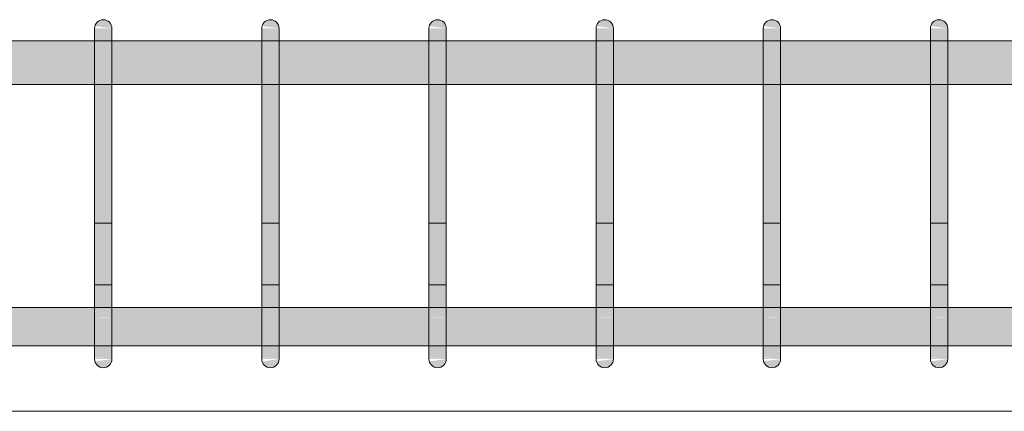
# Model space of a CAD drawing. Header units: millimetres. Extents: x 4307 to 42792, y 1610 to 10025.
# Tile 110 of 256: x 19024 to 19589, y 5620 to 5845. Entities that reach past the tile are written whole.
import ezdxf

# ---------------------------------------------------------------- set-up
doc = ezdxf.new("R2010")
doc.units = ezdxf.units.MM
doc.layers.add('S-BEAM', color=12, linetype='Continuous', lineweight=9)
doc.layers.add('S-RBAR', color=171, linetype='Continuous', lineweight=5)

msp = doc.modelspace()

# ---------------------------------------------------------------- hatches: boundary and pattern name
at = {"layer": 'S-RBAR'}
for points in [[(19076.87, 5840), (19076.7, 5841.29), (19076.2, 5842.5), (19075.41, 5843.54), (19074.37, 5844.33), (19073.17, 5844.83), (19071.87, 5845), (19070.58, 5844.83), (19069.37, 5844.33), (19068.34, 5843.54), (19067.54, 5842.5), (19067.04, 5841.29), (19076.7, 5840.02)], [(19172.89, 5840), (19172.72, 5841.29), (19172.22, 5842.5), (19170.71, 5844.08), (19170.39, 5844.33), (19169.18, 5844.83), (19167.89, 5845), (19166.6, 5844.83), (19165.39, 5844.33), (19164.35, 5843.54), (19163.56, 5842.5), (19163.06, 5841.29), (19172.72, 5840.02)], [(19268.91, 5840), (19268.74, 5841.29), (19268.24, 5842.5), (19267.44, 5843.54), (19266.41, 5844.33), (19265.2, 5844.83), (19263.91, 5845), (19262.61, 5844.83), (19261.41, 5844.33), (19260.37, 5843.54), (19259.58, 5842.5), (19259.08, 5841.29), (19268.74, 5840.02)], [(19364.92, 5840), (19364.75, 5841.29), (19364.25, 5842.5), (19363.46, 5843.54), (19362.42, 5844.33), (19361.22, 5844.83), (19359.92, 5845), (19358.63, 5844.83), (19357.42, 5844.33), (19356.39, 5843.54), (19355.59, 5842.5), (19355.09, 5841.29), (19364.75, 5840.02)], [(19460.94, 5840), (19460.77, 5841.29), (19460.27, 5842.5), (19459.47, 5843.54), (19458.44, 5844.33), (19457.23, 5844.83), (19455.94, 5845), (19454.64, 5844.83), (19453.44, 5844.33), (19452.4, 5843.54), (19451.61, 5842.5), (19451.11, 5841.29), (19460.77, 5840.02)], [(19556.95, 5840), (19556.78, 5841.29), (19556.28, 5842.5), (19555.49, 5843.54), (19554.45, 5844.33), (19553.25, 5844.83), (19551.95, 5845), (19550.66, 5844.83), (19549.45, 5844.33), (19548.42, 5843.54), (19547.62, 5842.5), (19547.12, 5841.29), (19556.78, 5840.02)], [(19076.87, 5815), (19076.87, 5840), (19066.87, 5840), (19066.87, 5815)], [(19162.89, 5815), (19172.89, 5815), (19172.89, 5840), (19162.89, 5840), (19162.89, 5819.55)], [(19268.91, 5815), (19268.91, 5840), (19258.91, 5840), (19258.91, 5815)], [(19364.92, 5815), (19364.92, 5840), (19354.92, 5840), (19354.92, 5815)], [(19460.94, 5815), (19460.94, 5840), (19450.94, 5840), (19450.94, 5815)], [(19556.95, 5815), (19556.95, 5840), (19546.95, 5840), (19546.95, 5815)], [(19076.87, 5675), (19076.87, 5815), (19066.87, 5815), (19066.87, 5675)], [(19170.71, 5675), (19172.89, 5675), (19172.89, 5815), (19162.89, 5815), (19162.89, 5675)], [(19268.91, 5675), (19268.91, 5815), (19258.91, 5815), (19258.91, 5675)], [(19364.92, 5675), (19364.92, 5815), (19354.92, 5815), (19354.92, 5675)], [(19460.94, 5675), (19460.94, 5815), (19450.94, 5815), (19450.94, 5675)], [(19546.95, 5675), (19556.95, 5675), (19556.95, 5815), (19546.95, 5815), (19546.95, 5690.41)], [(19071.87, 5645), (19073.17, 5645.17), (19074.37, 5645.67), (19075.41, 5646.46), (19076.2, 5647.5), (19076.7, 5648.71), (19076.7, 5649.98), (19067.04, 5648.71), (19067.54, 5647.5), (19068.34, 5646.46), (19069.37, 5645.67), (19070.58, 5645.17)], [(19167.89, 5645), (19169.18, 5645.17), (19170.71, 5645.92), (19171.43, 5646.46), (19172.22, 5647.5), (19172.72, 5648.71), (19172.72, 5649.98), (19163.06, 5648.71), (19163.56, 5647.5), (19164.35, 5646.46), (19165.39, 5645.67), (19166.6, 5645.17)], [(19263.91, 5645), (19265.2, 5645.17), (19266.41, 5645.67), (19267.44, 5646.46), (19268.24, 5647.5), (19268.74, 5648.71), (19268.74, 5649.98), (19259.08, 5648.71), (19259.58, 5647.5), (19260.37, 5646.46), (19261.41, 5645.67), (19262.61, 5645.17)], [(19359.92, 5645), (19361.22, 5645.17), (19362.42, 5645.67), (19363.46, 5646.46), (19364.25, 5647.5), (19364.75, 5648.71), (19364.75, 5649.98), (19355.09, 5648.71), (19355.59, 5647.5), (19356.39, 5646.46), (19357.42, 5645.67), (19358.63, 5645.17)], [(19455.94, 5645), (19457.23, 5645.17), (19458.44, 5645.67), (19459.47, 5646.46), (19460.27, 5647.5), (19460.77, 5648.71), (19460.77, 5649.98), (19451.11, 5648.71), (19451.61, 5647.5), (19452.4, 5646.46), (19453.44, 5645.67), (19454.64, 5645.17)], [(19551.95, 5645), (19553.25, 5645.17), (19554.45, 5645.67), (19555.49, 5646.46), (19556.28, 5647.5), (19556.78, 5648.71), (19556.78, 5649.98), (19547.12, 5648.71), (19547.62, 5647.5), (19548.42, 5646.46), (19549.45, 5645.67), (19550.66, 5645.17)]]:
    msp.add_hatch(color=7, dxfattribs=at).paths.add_polyline_path(points)
h = msp.add_hatch(color=7, dxfattribs=at)
h.paths.add_polyline_path([(19546.95, 5807.8), (19546.95, 5832.8), (19460.94, 5832.8), (19460.94, 5807.8), (19484.85, 5807.8)])
h.paths.add_polyline_path([(22355.4, 5807.8), (22355.4, 5832.8), (22182.9, 5832.8), (22182.9, 5807.8), (22351.3, 5807.8)])
h.paths.add_polyline_path([(17685, 5807.8), (17848.61, 5807.8), (17848.61, 5832.8), (17685, 5832.8)])
h.paths.add_polyline_path([(19563.38, 5807.8), (19642.97, 5807.8), (19642.97, 5832.8), (19556.95, 5832.8), (19556.95, 5807.8)])
h.paths.add_polyline_path([(19652.97, 5807.8), (19738.98, 5807.8), (19738.98, 5832.8), (19652.97, 5832.8), (19652.97, 5815)])
h.paths.add_polyline_path([(19748.98, 5807.8), (19835, 5807.8), (19835, 5832.8), (19748.98, 5832.8), (19748.98, 5815)])
h.paths.add_polyline_path([(21055.51, 5807.8), (21072.86, 5807.8), (21072.86, 5832.8), (20986.91, 5832.8), (20986.91, 5807.8)])
h.paths.add_polyline_path([(22172.9, 5807.8), (22172.9, 5832.8), (22000.4, 5832.8), (22000.4, 5807.8), (22154.97, 5807.8)])
h.paths.add_polyline_path([(19450.94, 5807.8), (19450.94, 5832.8), (19364.92, 5832.8), (19364.92, 5807.8), (19406.31, 5807.8)])
h.paths.add_polyline_path([(17858.61, 5807.8), (18037.69, 5807.8), (18037.69, 5832.8), (17858.61, 5832.8), (17858.61, 5815)])
h.paths.add_polyline_path([(19845, 5807.8), (19935, 5807.8), (19935, 5832.8), (19845, 5832.8), (19845, 5815)])
h.paths.add_polyline_path([(18596.8, 5807.8), (18682.81, 5807.8), (18682.81, 5832.8), (18596.8, 5832.8), (18596.8, 5815)])
h.paths.add_polyline_path([(19945, 5807.8), (19985, 5807.8), (19985, 5832.8), (19945, 5832.8), (19945, 5815)])
h.paths.add_polyline_path([(21082.86, 5807.8), (21168.81, 5807.8), (21168.81, 5832.8), (21082.86, 5832.8), (21082.86, 5815)])
h.paths.add_polyline_path([(19354.92, 5807.8), (19354.92, 5832.8), (19268.91, 5832.8), (19268.91, 5807.8), (19327.78, 5807.8)])
h.paths.add_polyline_path([(18542.45, 5807.8), (18586.8, 5807.8), (18586.8, 5832.8), (18425.85, 5832.8), (18425.85, 5807.8), (18463.92, 5807.8)])
h.paths.add_polyline_path([(21990.4, 5807.8), (21990.4, 5832.8), (21817.9, 5832.8), (21817.9, 5807.8), (21958.64, 5807.8)])
h.paths.add_polyline_path([(19995, 5807.8), (20035, 5807.8), (20035, 5832.8), (19995, 5832.8), (19995, 5815)])
h.paths.add_polyline_path([(20045, 5807.8), (20085, 5807.8), (20085, 5832.8), (20045, 5832.8), (20045, 5815)])
h.paths.add_polyline_path([(21178.81, 5807.8), (21264.77, 5807.8), (21264.77, 5832.8), (21178.81, 5832.8), (21178.81, 5815)])
h.paths.add_polyline_path([(21807.9, 5807.8), (21807.9, 5832.8), (21658.58, 5832.8), (21658.58, 5807.8), (21801.57, 5807.8)])
h.paths.add_polyline_path([(19258.91, 5807.8), (19258.91, 5832.8), (19172.89, 5832.8), (19172.89, 5807.8), (19249.25, 5807.8)])
h.paths.add_polyline_path([(18047.69, 5807.8), (18226.77, 5807.8), (18226.77, 5832.8), (18047.69, 5832.8), (18047.69, 5815)])
h.paths.add_polyline_path([(20095, 5807.8), (20135, 5807.8), (20135, 5832.8), (20095, 5832.8), (20095, 5815)])
h.paths.add_polyline_path([(20145, 5807.8), (20185, 5807.8), (20185, 5832.8), (20145, 5832.8), (20145, 5815)])
h.paths.add_polyline_path([(21648.58, 5807.8), (21648.58, 5832.8), (21562.63, 5832.8), (21562.63, 5807.8), (21644.51, 5807.8)])
h.paths.add_polyline_path([(20195, 5807.8), (20235, 5807.8), (20235, 5832.8), (20195, 5832.8), (20195, 5815)])
h.paths.add_polyline_path([(20245, 5807.8), (20285, 5807.8), (20285, 5832.8), (20245, 5832.8), (20245, 5815)])
h.paths.add_polyline_path([(19162.89, 5807.8), (19162.89, 5832.8), (19076.87, 5832.8), (19076.87, 5807.8), (19092.18, 5807.8)])
h.paths.add_polyline_path([(20295, 5807.8), (20335, 5807.8), (20335, 5832.8), (20295, 5832.8), (20295, 5815)])
h.paths.add_polyline_path([(19066.87, 5807.8), (19066.87, 5832.8), (18980.86, 5832.8), (18980.86, 5807.8), (19013.65, 5807.8)])
h.paths.add_polyline_path([(21552.63, 5807.8), (21552.63, 5832.8), (21466.67, 5832.8), (21466.67, 5807.8), (21526.71, 5807.8)])
h.paths.add_polyline_path([(20345, 5807.8), (20385, 5807.8), (20385, 5832.8), (20345, 5832.8), (20345, 5815)])
h.paths.add_polyline_path([(20395, 5807.8), (20435, 5807.8), (20435, 5832.8), (20395, 5832.8), (20395, 5815)])
h.paths.add_polyline_path([(18970.86, 5807.8), (18970.86, 5832.8), (18884.84, 5832.8), (18884.84, 5807.8), (18935.12, 5807.8)])
h.paths.add_polyline_path([(20445, 5807.8), (20485, 5807.8), (20485, 5832.8), (20445, 5832.8), (20445, 5815)])
h.paths.add_polyline_path([(21456.67, 5807.8), (21456.67, 5832.8), (21370.72, 5832.8), (21370.72, 5807.8), (21448.17, 5807.8)])
h.paths.add_polyline_path([(18236.77, 5807.8), (18415.85, 5807.8), (18415.85, 5832.8), (18236.77, 5832.8), (18236.77, 5815)])
h.paths.add_polyline_path([(20495, 5807.8), (20535, 5807.8), (20535, 5832.8), (20495, 5832.8), (20495, 5815)])
h.paths.add_polyline_path([(18874.84, 5807.8), (18874.84, 5832.8), (18788.83, 5832.8), (18788.83, 5807.8), (18856.58, 5807.8)])
h.paths.add_polyline_path([(20545, 5807.8), (20585, 5807.8), (20585, 5832.8), (20545, 5832.8), (20545, 5815)])
h.paths.add_polyline_path([(20595, 5807.8), (20635, 5807.8), (20635, 5832.8), (20595, 5832.8), (20595, 5815)])
h.paths.add_polyline_path([(18778.83, 5807.8), (18778.83, 5832.8), (18692.81, 5832.8), (18692.81, 5807.8), (18778.05, 5807.8)])
h.paths.add_polyline_path([(21360.72, 5807.8), (21360.72, 5832.8), (21274.77, 5832.8), (21274.77, 5807.8), (21291.11, 5807.8)])
h.paths.add_polyline_path([(20645, 5807.8), (20685, 5807.8), (20685, 5832.8), (20645, 5832.8), (20645, 5815)])
h.paths.add_polyline_path([(20695, 5807.8), (20785, 5807.8), (20785, 5832.8), (20695, 5832.8), (20695, 5815)])
h.paths.add_polyline_path([(20795, 5807.8), (20880.95, 5807.8), (20880.95, 5832.8), (20795, 5832.8), (20795, 5815)])
h.paths.add_polyline_path([(20890.95, 5807.8), (20976.91, 5807.8), (20976.91, 5832.8), (20890.95, 5832.8), (20890.95, 5815)])
h = msp.add_hatch(color=7, dxfattribs=at)
h.paths.add_polyline_path([(15495, 5657.64), (15581.02, 5657.92), (15581.02, 5679.64), (15495, 5679.64), (15495, 5657.92)])
h.paths.add_polyline_path([(20285, 5657.64), (20285, 5679.64), (20245, 5679.64), (20245, 5657.64), (20270.18, 5657.64)])
h.paths.add_polyline_path([(15479.66, 5657.64), (15485, 5657.92), (15485, 5679.64), (15395, 5679.64), (15395, 5657.64), (15401.13, 5657.64)])
h.paths.add_polyline_path([(19406.31, 5657.64), (19450.94, 5657.92), (19450.94, 5679.64), (19364.92, 5679.64), (19364.92, 5657.64), (19367.05, 5657.64)])
h.paths.add_polyline_path([(19354.92, 5657.64), (19354.92, 5679.64), (19268.91, 5679.64), (19268.91, 5657.64), (19327.78, 5657.64)])
h.paths.add_polyline_path([(15591.02, 5657.64), (15677.03, 5657.92), (15677.03, 5679.64), (15591.02, 5679.64), (15591.02, 5657.92)])
h.paths.add_polyline_path([(15095, 5657.64), (15135, 5657.92), (15135, 5679.64), (15095, 5679.64), (15095, 5657.92)])
h.paths.add_polyline_path([(20302.3, 5657.64), (20302.3, 5679.64), (20295, 5679.64), (20295, 5657.64)])
h.paths.add_polyline_path([(15687.03, 5657.64), (15773.05, 5657.92), (15773.05, 5679.64), (15687.03, 5679.64), (15687.03, 5657.92)])
h.paths.add_polyline_path([(19484.85, 5657.64), (19546.95, 5657.92), (19546.95, 5679.64), (19460.94, 5679.64), (19460.94, 5657.64)])
h.paths.add_polyline_path([(15783.05, 5657.64), (15869.06, 5657.92), (15869.06, 5679.64), (15783.05, 5679.64), (15783.05, 5657.92)])
h.paths.add_polyline_path([(15385, 5657.64), (15385, 5679.64), (15345, 5679.64), (15345, 5657.64), (15361.86, 5657.64)])
h.paths.add_polyline_path([(19258.91, 5657.64), (19258.91, 5679.64), (19172.89, 5679.64), (19172.89, 5657.64), (19249.25, 5657.64)])
h.paths.add_polyline_path([(20235, 5657.64), (20235, 5679.64), (20195, 5679.64), (20195, 5657.64), (20230.91, 5657.64)])
h.paths.add_polyline_path([(15879.06, 5657.64), (15965.08, 5657.92), (15965.08, 5679.64), (15879.06, 5679.64), (15879.06, 5657.92)])
h.paths.add_polyline_path([(15975.08, 5657.64), (16061.09, 5657.92), (16061.09, 5679.64), (15975.08, 5679.64), (15975.08, 5657.92)])
h.paths.add_polyline_path([(19556.95, 5657.64), (19642.97, 5657.92), (19642.97, 5679.64), (19556.95, 5679.64), (19556.95, 5657.92)])
h.paths.add_polyline_path([(19162.89, 5657.64), (19162.89, 5679.64), (19076.87, 5679.64), (19076.87, 5657.64), (19131.45, 5657.64)])
h.paths.add_polyline_path([(15145, 5657.64), (15185, 5657.92), (15185, 5679.64), (15145, 5679.64), (15145, 5657.92)])
h.paths.add_polyline_path([(16071.09, 5657.64), (16157.11, 5657.92), (16157.11, 5679.64), (16071.09, 5679.64), (16071.09, 5657.92)])
h.paths.add_polyline_path([(19066.87, 5657.64), (19066.87, 5679.64), (18980.86, 5679.64), (18980.86, 5657.64), (19052.91, 5657.64)])
h.paths.add_polyline_path([(16167.11, 5657.64), (16253.13, 5657.92), (16253.13, 5679.64), (16167.11, 5679.64), (16167.11, 5657.92)])
h.paths.add_polyline_path([(15085, 5657.64), (15085, 5679.64), (15045, 5679.64), (15045, 5657.64), (15047.73, 5657.64)])
h.paths.add_polyline_path([(20185, 5657.64), (20185, 5679.64), (20145, 5679.64), (20145, 5657.64), (20152.38, 5657.64)])
h.paths.add_polyline_path([(16263.13, 5657.64), (16349.14, 5657.92), (16349.14, 5679.64), (16263.13, 5679.64), (16263.13, 5657.92)])
h.paths.add_polyline_path([(15335, 5657.64), (15335, 5679.64), (15295, 5679.64), (15295, 5657.64), (15322.59, 5657.64)])
h.paths.add_polyline_path([(20135, 5657.64), (20135, 5679.64), (20095, 5679.64), (20095, 5657.64), (20113.11, 5657.64)])
h.paths.add_polyline_path([(16359.14, 5657.64), (16445.16, 5657.92), (16445.16, 5679.64), (16359.14, 5679.64), (16359.14, 5657.92)])
h.paths.add_polyline_path([(18970.86, 5657.64), (18970.86, 5679.64), (18884.84, 5679.64), (18884.84, 5657.64), (18935.12, 5657.64)])
h.paths.add_polyline_path([(19652.97, 5657.64), (19738.98, 5657.92), (19738.98, 5679.64), (19652.97, 5679.64), (19652.97, 5657.92)])
h.paths.add_polyline_path([(16455.16, 5657.64), (16541.17, 5657.92), (16541.17, 5679.64), (16455.16, 5679.64), (16455.16, 5657.92)])
h.paths.add_polyline_path([(18874.84, 5657.64), (18874.84, 5679.64), (18788.83, 5679.64), (18788.83, 5657.64), (18856.58, 5657.64)])
h.paths.add_polyline_path([(16551.17, 5657.64), (16637.19, 5657.92), (16637.19, 5679.64), (16551.17, 5679.64), (16551.17, 5657.92)])
h.paths.add_polyline_path([(20085, 5657.64), (20085, 5679.64), (20045, 5679.64), (20045, 5657.64), (20073.85, 5657.64)])
h.paths.add_polyline_path([(16647.19, 5657.64), (16733.2, 5657.92), (16733.2, 5679.64), (16647.19, 5679.64), (16647.19, 5657.92)])
h.paths.add_polyline_path([(15285, 5657.64), (15285, 5679.64), (15245, 5679.64), (15245, 5657.64), (15283.33, 5657.64)])
h.paths.add_polyline_path([(18778.83, 5657.64), (18778.83, 5679.64), (18692.81, 5679.64), (18692.81, 5657.64), (18778.05, 5657.64)])
h.paths.add_polyline_path([(16743.2, 5657.64), (16903.2, 5657.92), (16903.2, 5679.64), (16743.2, 5679.64), (16743.2, 5657.92)])
h.paths.add_polyline_path([(16913.2, 5657.64), (17092.29, 5657.92), (17092.29, 5679.64), (16913.2, 5679.64), (16913.2, 5657.92)])
h.paths.add_polyline_path([(20035, 5657.64), (20035, 5679.64), (19995, 5679.64), (19995, 5657.64), (20034.58, 5657.64)])
h.paths.add_polyline_path([(18682.81, 5657.64), (18682.81, 5679.64), (18596.8, 5679.64), (18596.8, 5657.64), (18660.25, 5657.64)])
h.paths.add_polyline_path([(17102.29, 5657.64), (17281.37, 5657.92), (17281.37, 5679.64), (17102.29, 5679.64), (17102.29, 5657.92)])
h.paths.add_polyline_path([(19748.98, 5657.64), (19835, 5657.92), (19835, 5679.64), (19748.98, 5679.64), (19748.98, 5657.92)])
h.paths.add_polyline_path([(18586.8, 5657.64), (18586.8, 5679.64), (18425.85, 5679.64), (18425.85, 5657.64), (18581.72, 5657.64)])
h.paths.add_polyline_path([(17291.37, 5657.64), (17470.45, 5657.92), (17470.45, 5679.64), (17291.37, 5679.64), (17291.37, 5657.92)])
h.paths.add_polyline_path([(19985, 5657.64), (19985, 5679.64), (19945, 5679.64), (19945, 5657.64), (19956.05, 5657.64)])
h.paths.add_polyline_path([(15195, 5657.64), (15235, 5657.92), (15235, 5679.64), (15195, 5679.64), (15195, 5657.92)])
h.paths.add_polyline_path([(17480.45, 5657.64), (17659.53, 5657.92), (17659.53, 5679.64), (17480.45, 5679.64), (17480.45, 5657.92)])
h.paths.add_polyline_path([(17669.53, 5657.64), (17848.61, 5657.92), (17848.61, 5679.64), (17669.53, 5679.64), (17669.53, 5657.92)])
h.paths.add_polyline_path([(19935, 5657.64), (19935, 5679.64), (19845, 5679.64), (19845, 5657.64), (19916.78, 5657.64)])
h.paths.add_polyline_path([(17858.61, 5657.64), (18037.69, 5657.92), (18037.69, 5679.64), (17858.61, 5679.64), (17858.61, 5657.92)])
h.paths.add_polyline_path([(18415.85, 5657.64), (18415.85, 5679.64), (18236.77, 5679.64), (18236.77, 5657.64), (18385.38, 5657.64)])
h.paths.add_polyline_path([(18047.69, 5657.64), (18226.77, 5657.92), (18226.77, 5679.64), (18047.69, 5679.64), (18047.69, 5657.92)])
h.paths.add_polyline_path([(15027.7, 5657.64), (15035, 5657.92), (15035, 5679.64), (15027.7, 5679.64), (15027.7, 5657.92)])
h = msp.add_hatch(color=7, dxfattribs=at)
h.paths.add_polyline_path([(19076.87, 5653.08), (19076.87, 5653.74), (19075.52, 5653.89), (19074.67, 5653.51)])
h.paths.add_polyline_path([(19071.38, 5655.53), (19069.7, 5657.49), (19066.87, 5657.92), (19066.87, 5656.75)])
h.paths.add_polyline_path([(19076.87, 5661.72), (19076.87, 5663.44), (19066.87, 5665.43), (19071.6, 5661.91)])
h.paths.add_polyline_path([(19066.87, 5674.03), (19076.87, 5674.24), (19076.87, 5675), (19066.87, 5675)])
h = msp.add_hatch(color=7, dxfattribs=at)
h.paths.add_polyline_path([(19076.87, 5650), (19076.87, 5653.08), (19074.67, 5653.51), (19075.52, 5653.89), (19076.87, 5653.74), (19076.87, 5661.72), (19072.34, 5661.99), (19066.87, 5665.43), (19066.87, 5658.15), (19069.85, 5657.32), (19071.38, 5655.53), (19066.87, 5656.75), (19067.04, 5650.99), (19068.96, 5650.85), (19073.17, 5650.4)])
h.paths.add_polyline_path([(19066.87, 5650), (19076.87, 5650), (19066.87, 5650.85)])
h.paths.add_polyline_path([(19076.87, 5663.44), (19076.87, 5674.24), (19074.84, 5674.03), (19066.87, 5674.03), (19066.87, 5665.43)])
h = msp.add_hatch(color=7, dxfattribs=at)
h.paths.add_polyline_path([(19172.89, 5653.08), (19172.89, 5653.74), (19171.53, 5653.89), (19170.71, 5653.51)])
h.paths.add_polyline_path([(19167.4, 5655.53), (19165.72, 5657.49), (19162.89, 5657.92), (19162.89, 5656.75)])
h.paths.add_polyline_path([(19172.89, 5661.72), (19172.89, 5663.44), (19162.89, 5665.43), (19167.61, 5661.91), (19170.71, 5661.8)])
h.paths.add_polyline_path([(19170.71, 5673.96), (19170.86, 5674.03), (19172.89, 5674.24), (19172.89, 5675), (19162.89, 5675), (19162.89, 5674.03), (19170.71, 5674.03)])
h = msp.add_hatch(color=7, dxfattribs=at)
h.paths.add_polyline_path([(19169.18, 5650), (19170.71, 5650.19), (19162.89, 5650.85), (19163.06, 5650), (19167.89, 5650)])
h.paths.add_polyline_path([(19172.89, 5650), (19172.89, 5653.08), (19170.71, 5653.52), (19171.53, 5653.89), (19172.89, 5653.74), (19172.89, 5661.72), (19168.36, 5661.99), (19162.89, 5665.43), (19162.89, 5658.15), (19165.86, 5657.32), (19167.4, 5655.53), (19162.89, 5656.75), (19163.06, 5650.99), (19164.98, 5650.85), (19170.71, 5650.23)])
h.paths.add_polyline_path([(19172.89, 5663.44), (19172.89, 5674.24), (19170.71, 5674.03), (19162.89, 5674.03), (19162.89, 5665.43), (19170.71, 5663.87)])
h = msp.add_hatch(color=7, dxfattribs=at)
h.paths.add_polyline_path([(19268.91, 5653.08), (19268.91, 5653.74), (19267.55, 5653.89), (19266.7, 5653.51)])
h.paths.add_polyline_path([(19263.41, 5655.53), (19261.73, 5657.49), (19258.91, 5657.92), (19258.91, 5656.75)])
h.paths.add_polyline_path([(19268.91, 5661.72), (19268.91, 5663.44), (19258.91, 5665.43), (19263.63, 5661.91)])
h.paths.add_polyline_path([(19258.91, 5674.03), (19268.91, 5674.24), (19268.91, 5675), (19258.91, 5675)])
h = msp.add_hatch(color=7, dxfattribs=at)
h.paths.add_polyline_path([(19268.91, 5650), (19268.91, 5653.08), (19266.7, 5653.51), (19267.55, 5653.89), (19268.91, 5653.74), (19268.91, 5661.72), (19264.37, 5661.99), (19258.91, 5665.43), (19258.91, 5658.15), (19261.88, 5657.32), (19263.41, 5655.53), (19258.91, 5656.75), (19259.08, 5650.99), (19260.99, 5650.85), (19265.2, 5650.4)])
h.paths.add_polyline_path([(19258.91, 5650), (19268.91, 5650), (19258.91, 5650.85)])
h.paths.add_polyline_path([(19268.91, 5663.44), (19268.91, 5674.24), (19266.88, 5674.03), (19258.91, 5674.03), (19258.91, 5665.43)])
h = msp.add_hatch(color=7, dxfattribs=at)
h.paths.add_polyline_path([(19364.92, 5653.08), (19364.92, 5653.74), (19363.56, 5653.89), (19362.72, 5653.51)])
h.paths.add_polyline_path([(19359.43, 5655.53), (19357.75, 5657.49), (19354.92, 5657.92), (19354.92, 5656.75)])
h.paths.add_polyline_path([(19364.92, 5661.72), (19364.92, 5663.44), (19354.92, 5665.43), (19359.65, 5661.91)])
h.paths.add_polyline_path([(19354.92, 5674.03), (19364.92, 5674.24), (19364.92, 5675), (19354.92, 5675)])
h = msp.add_hatch(color=7, dxfattribs=at)
h.paths.add_polyline_path([(19355.09, 5650), (19364.92, 5650), (19354.92, 5650.85), (19354.92, 5650)])
h.paths.add_polyline_path([(19364.92, 5650), (19364.92, 5653.08), (19362.72, 5653.51), (19363.56, 5653.89), (19364.92, 5653.74), (19364.92, 5661.72), (19360.39, 5661.99), (19354.92, 5665.43), (19354.92, 5658.15), (19357.89, 5657.32), (19359.43, 5655.53), (19354.92, 5656.75), (19355.09, 5650.99), (19357.01, 5650.85), (19361.22, 5650.4)])
h.paths.add_polyline_path([(19364.92, 5663.44), (19364.92, 5674.24), (19362.89, 5674.03), (19354.92, 5674.03), (19354.92, 5665.43)])
h = msp.add_hatch(color=7, dxfattribs=at)
h.paths.add_polyline_path([(19460.94, 5653.08), (19460.94, 5653.74), (19459.58, 5653.89), (19458.73, 5653.51)])
h.paths.add_polyline_path([(19455.45, 5655.53), (19453.76, 5657.49), (19450.94, 5657.92), (19450.94, 5656.75)])
h.paths.add_polyline_path([(19460.94, 5661.72), (19460.94, 5663.44), (19450.94, 5665.43), (19455.66, 5661.91)])
h.paths.add_polyline_path([(19450.94, 5674.03), (19460.94, 5674.24), (19460.94, 5675), (19450.94, 5675)])
h = msp.add_hatch(color=7, dxfattribs=at)
h.paths.add_polyline_path([(19460.94, 5650), (19460.94, 5653.08), (19458.73, 5653.51), (19459.58, 5653.89), (19460.94, 5653.74), (19460.94, 5661.72), (19456.41, 5661.99), (19450.94, 5665.43), (19450.94, 5658.15), (19453.91, 5657.32), (19455.45, 5655.53), (19450.94, 5656.75), (19451.11, 5650.99), (19453.02, 5650.85), (19457.23, 5650.4)])
h.paths.add_polyline_path([(19450.94, 5650), (19460.94, 5650), (19450.94, 5650.85)])
h.paths.add_polyline_path([(19460.94, 5663.44), (19460.94, 5674.24), (19458.91, 5674.03), (19450.94, 5674.03), (19450.94, 5665.43)])
h = msp.add_hatch(color=7, dxfattribs=at)
h.paths.add_polyline_path([(19556.95, 5653.08), (19556.95, 5653.74), (19555.6, 5653.89), (19554.75, 5653.51)])
h.paths.add_polyline_path([(19551.46, 5655.53), (19549.78, 5657.49), (19546.95, 5657.92), (19546.95, 5656.75)])
h.paths.add_polyline_path([(19556.95, 5661.72), (19556.95, 5663.44), (19546.95, 5665.43), (19551.68, 5661.91)])
h.paths.add_polyline_path([(19546.95, 5674.03), (19556.95, 5674.24), (19556.95, 5675), (19546.95, 5675)])
h = msp.add_hatch(color=7, dxfattribs=at)
h.paths.add_polyline_path([(19547.12, 5650), (19556.95, 5650), (19546.95, 5650.85), (19546.95, 5650)])
h.paths.add_polyline_path([(19556.95, 5650), (19556.95, 5653.08), (19554.75, 5653.51), (19555.6, 5653.89), (19556.95, 5653.74), (19556.95, 5661.72), (19552.42, 5661.99), (19546.95, 5665.43), (19546.95, 5658.15), (19549.93, 5657.32), (19551.46, 5655.53), (19546.95, 5656.75), (19547.12, 5650.99), (19549.04, 5650.85), (19553.25, 5650.4)])
h.paths.add_polyline_path([(19556.95, 5663.44), (19556.95, 5674.24), (19554.92, 5674.03), (19546.95, 5674.03), (19546.95, 5665.43)])

# ---------------------------------------------------------------- linework, layer by layer
at = {"layer": 'S-BEAM'}
for p, q in [((20140, 5620), (15190, 5620)), ((15190, 5620), (20140, 5620))]:
    msp.add_line(p, q, dxfattribs=at)
at = {"layer": 'S-RBAR'}
for p, q in [((19066.87, 5815), (19066.87, 5840)), ((19066.87, 5815), (19066.87, 5840)), ((19076.87, 5815), (19076.87, 5840)), ((19076.87, 5815), (19076.87, 5840)), ((19162.89, 5815), (19162.89, 5840)), ((19162.89, 5815), (19162.89, 5840)), ((19172.89, 5815), (19172.89, 5840)), ((19172.89, 5815), (19172.89, 5840)), ((19258.91, 5815), (19258.91, 5840)), ((19258.91, 5815), (19258.91, 5840)), ((19268.91, 5815), (19268.91, 5840)), ((19268.91, 5815), (19268.91, 5840)), ((19354.92, 5815), (19354.92, 5840)), ((19354.92, 5815), (19354.92, 5840)), ((19364.92, 5815), (19364.92, 5840)), ((19364.92, 5815), (19364.92, 5840)), ((19450.94, 5815), (19450.94, 5840)), ((19450.94, 5815), (19450.94, 5840)), ((19460.94, 5815), (19460.94, 5840)), ((19460.94, 5815), (19460.94, 5840)), ((19546.95, 5815), (19546.95, 5840)), ((19546.95, 5815), (19546.95, 5840)), ((19556.95, 5815), (19556.95, 5840)), ((19556.95, 5815), (19556.95, 5840)), ((17685, 5832.8), (22360, 5832.8)), ((17685, 5832.8), (22360, 5832.8)), ((17685, 5832.8), (22360, 5832.8)), ((19066.87, 5675), (19066.87, 5815)), ((19066.87, 5815), (19066.87, 5675)), ((19076.87, 5675), (19076.87, 5815)), ((19076.87, 5815), (19076.87, 5675)), ((19162.89, 5675), (19162.89, 5815)), ((19162.89, 5815), (19162.89, 5675)), ((19172.89, 5675), (19172.89, 5815)), ((19172.89, 5815), (19172.89, 5675)), ((19258.91, 5675), (19258.91, 5815)), ((19258.91, 5815), (19258.91, 5675)), ((19268.91, 5675), (19268.91, 5815)), ((19268.91, 5815), (19268.91, 5675)), ((19354.92, 5675), (19354.92, 5815)), ((19354.92, 5815), (19354.92, 5675)), ((19364.92, 5675), (19364.92, 5815)), ((19364.92, 5815), (19364.92, 5675)), ((19450.94, 5675), (19450.94, 5815)), ((19450.94, 5815), (19450.94, 5675)), ((19460.94, 5675), (19460.94, 5815)), ((19460.94, 5815), (19460.94, 5675)), ((19546.95, 5675), (19546.95, 5815)), ((19546.95, 5815), (19546.95, 5675)), ((19556.95, 5675), (19556.95, 5815)), ((19556.95, 5815), (19556.95, 5675)), ((17685, 5807.8), (22360, 5807.8)), ((17685, 5807.8), (22360, 5807.8)), ((17685, 5807.8), (22360, 5807.8)), ((19066.87, 5728.03), (19066.87, 5692.68)), ((19066.87, 5728.03), (19076.87, 5728.03)), ((19076.87, 5728.03), (19076.87, 5692.68)), ((19162.89, 5728.03), (19162.89, 5692.68)), ((19162.89, 5728.03), (19172.89, 5728.03)), ((19172.89, 5728.03), (19172.89, 5692.68)), ((19258.91, 5728.03), (19258.91, 5692.68)), ((19258.91, 5728.03), (19268.91, 5728.03)), ((19268.91, 5728.03), (19268.91, 5692.68)), ((19354.92, 5728.03), (19354.92, 5692.68)), ((19354.92, 5728.03), (19364.92, 5728.03)), ((19364.92, 5728.03), (19364.92, 5692.68)), ((19450.94, 5728.03), (19450.94, 5692.68)), ((19450.94, 5728.03), (19460.94, 5728.03)), ((19460.94, 5728.03), (19460.94, 5692.68)), ((19546.95, 5728.03), (19546.95, 5692.68)), ((19546.95, 5728.03), (19556.95, 5728.03)), ((19556.95, 5728.03), (19556.95, 5692.68)), ((19066.87, 5650), (19066.87, 5692.68)), ((19076.87, 5692.68), (19066.87, 5692.68)), ((19066.87, 5657.32), (19066.87, 5692.68)), ((19076.87, 5650), (19076.87, 5692.68)), ((19076.87, 5657.32), (19076.87, 5692.68)), ((19162.89, 5650), (19162.89, 5692.68)), ((19172.89, 5692.68), (19162.89, 5692.68)), ((19162.89, 5657.32), (19162.89, 5692.68)), ((19172.89, 5650), (19172.89, 5692.68)), ((19172.89, 5657.32), (19172.89, 5692.68)), ((19258.91, 5650), (19258.91, 5692.68)), ((19268.91, 5692.68), (19258.91, 5692.68)), ((19258.91, 5657.32), (19258.91, 5692.68)), ((19268.91, 5650), (19268.91, 5692.68)), ((19268.91, 5657.32), (19268.91, 5692.68)), ((19354.92, 5650), (19354.92, 5692.68)), ((19364.92, 5692.68), (19354.92, 5692.68)), ((19354.92, 5657.32), (19354.92, 5692.68)), ((19364.92, 5650), (19364.92, 5692.68)), ((19364.92, 5657.32), (19364.92, 5692.68)), ((19450.94, 5650), (19450.94, 5692.68)), ((19460.94, 5692.68), (19450.94, 5692.68)), ((19450.94, 5657.32), (19450.94, 5692.68)), ((19460.94, 5650), (19460.94, 5692.68)), ((19460.94, 5657.32), (19460.94, 5692.68)), ((19546.95, 5650), (19546.95, 5692.68)), ((19556.95, 5692.68), (19546.95, 5692.68)), ((19546.95, 5657.32), (19546.95, 5692.68)), ((19556.95, 5650), (19556.95, 5692.68)), ((19556.95, 5657.32), (19556.95, 5692.68)), ((20302.3, 5679.64), (15027.7, 5679.64)), ((20302.3, 5679.64), (15027.7, 5679.64)), ((20302.3, 5679.64), (15027.7, 5679.64)), ((19066.87, 5650), (19066.87, 5675)), ((19066.87, 5657.32), (19066.87, 5675)), ((19076.87, 5650), (19076.87, 5675)), ((19076.87, 5650), (19076.87, 5675)), ((19162.89, 5650), (19162.89, 5675)), ((19162.89, 5657.32), (19162.89, 5675)), ((19172.89, 5650), (19172.89, 5675)), ((19172.89, 5650), (19172.89, 5675)), ((19258.91, 5650), (19258.91, 5675)), ((19258.91, 5657.32), (19258.91, 5675)), ((19268.91, 5650), (19268.91, 5675)), ((19268.91, 5650), (19268.91, 5675)), ((19354.92, 5650), (19354.92, 5675)), ((19354.92, 5657.32), (19354.92, 5675)), ((19364.92, 5650), (19364.92, 5675)), ((19364.92, 5650), (19364.92, 5675)), ((19450.94, 5650), (19450.94, 5675)), ((19450.94, 5657.32), (19450.94, 5675)), ((19460.94, 5650), (19460.94, 5675)), ((19460.94, 5650), (19460.94, 5675)), ((19546.95, 5650), (19546.95, 5675)), ((19546.95, 5657.32), (19546.95, 5675)), ((19556.95, 5650), (19556.95, 5675)), ((19556.95, 5650), (19556.95, 5675)), ((20302.3, 5657.64), (15027.7, 5657.64)), ((20302.3, 5657.64), (15027.7, 5657.64)), ((20302.3, 5657.64), (15027.7, 5657.64)), ((19066.87, 5650.85), (19066.87, 5657.32)), ((19066.87, 5650.85), (19066.87, 5657.32)), ((19076.87, 5650), (19076.87, 5657.32)), ((19162.89, 5650.85), (19162.89, 5657.32)), ((19162.89, 5650.85), (19162.89, 5657.32)), ((19172.89, 5650), (19172.89, 5657.32)), ((19258.91, 5650.85), (19258.91, 5657.32)), ((19258.91, 5650.85), (19258.91, 5657.32)), ((19268.91, 5650), (19268.91, 5657.32)), ((19354.92, 5650.85), (19354.92, 5657.32)), ((19354.92, 5650.85), (19354.92, 5657.32)), ((19364.92, 5650), (19364.92, 5657.32)), ((19450.94, 5650.85), (19450.94, 5657.32)), ((19450.94, 5650.85), (19450.94, 5657.32)), ((19460.94, 5650), (19460.94, 5657.32)), ((19546.95, 5650.85), (19546.95, 5657.32)), ((19546.95, 5650.85), (19546.95, 5657.32)), ((19556.95, 5650), (19556.95, 5657.32))]:
    msp.add_line(p, q, dxfattribs=at)
for centre, start, end in [((19071.87, 5840), 0, 180), ((19071.87, 5840), 0, 180), ((19167.89, 5840), 0, 180), ((19167.89, 5840), 0, 180), ((19263.91, 5840), 0, 180), ((19263.91, 5840), 0, 180), ((19359.92, 5840), 0, 180), ((19359.92, 5840), 0, 180), ((19455.94, 5840), 0, 180), ((19455.94, 5840), 0, 180), ((19551.95, 5840), 360, 180), ((19551.95, 5840), 360, 180), ((19071.87, 5650), 180, 360), ((19071.87, 5650), 180, 360), ((19071.87, 5650), 180, 360), ((19167.89, 5650), 180, 360), ((19167.89, 5650), 180, 360), ((19167.89, 5650), 180, 360), ((19263.91, 5650), 180, 360), ((19263.91, 5650), 180, 360), ((19263.91, 5650), 180, 360), ((19359.92, 5650), 180, 360), ((19359.92, 5650), 180, 360), ((19359.92, 5650), 180, 360), ((19455.94, 5650), 180, 360), ((19455.94, 5650), 180, 360), ((19455.94, 5650), 180, 360), ((19551.95, 5650), 180, 0), ((19551.95, 5650), 180, 0), ((19551.95, 5650), 180, 0)]:
    msp.add_arc(centre, 5, start, end, dxfattribs=at)

doc.saveas('drawing.dxf')
